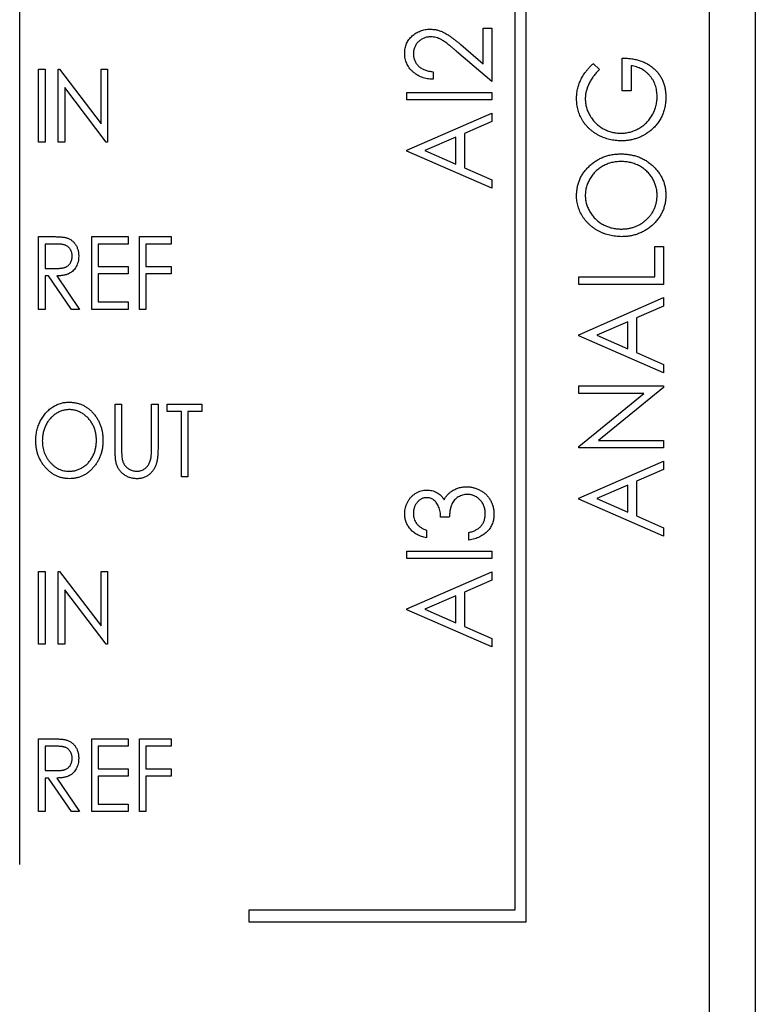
# Paper-space layout 'Sheet2' of a CAD drawing. Header units: millimetres. Extents: x 0 to 420, y 0 to 297.
# Tile 22 of 24: x 321 to 337, y 158 to 179. Entities that reach past the tile are written whole.
import ezdxf

# ---------------------------------------------------------------- set-up
doc = ezdxf.new("R2010")
doc.units = ezdxf.units.MM

psp = doc.layouts.new('Sheet2')

# ---------------------------------------------------------------- linework, layer by layer
at = {"color": 7, "linetype": 'Continuous', "lineweight": 25}
for p, q in [((336.15, 98.922), (336.15, 217.322)), ((332.15, 159.522), (332.15, 195.022)), ((331.9, 194.772), (331.9, 159.772)), ((321.1, 160.772), (321.1, 193.772)), ((337.15, 187.122), (337.15, 97.722)), ((331.21, 179.006), (331.4, 179.006)), ((331.21, 178.229), (331.21, 179.006)), ((331.4, 179.006), (331.4, 177.842)), ((330.722, 178.646), (331.21, 178.229)), ((331.4, 177.842), (330.634, 178.497)), ((333.614, 178.234), (333.749, 178.101)), ((334.248, 177.641), (334.248, 178.353)), ((334.438, 178.187), (334.438, 177.641)), ((321.513, 178.11), (321.655, 178.11)), ((321.513, 176.522), (321.513, 178.11)), ((321.655, 178.11), (321.655, 176.522)), ((321.94, 176.522), (321.94, 178.11)), ((321.94, 178.11), (321.97, 178.11)), ((321.97, 178.11), (322.876, 176.921)), ((322.876, 176.921), (322.876, 178.11)), ((322.876, 178.11), (323.019, 178.11)), ((323.019, 178.11), (323.019, 176.522)), ((330.118, 178.056), (330.118, 177.89)), ((322.083, 177.708), (322.083, 176.522)), ((322.986, 176.522), (322.083, 177.708)), ((329.548, 177.605), (331.4, 177.605)), ((329.548, 177.439), (329.548, 177.605)), ((331.4, 177.605), (331.4, 177.439)), ((334.438, 177.641), (334.248, 177.641)), ((331.4, 177.439), (329.548, 177.439)), ((329.548, 176.346), (331.4, 177.154)), ((331.4, 177.154), (331.4, 176.97)), ((331.4, 176.97), (330.806, 176.711)), ((330.806, 176.711), (330.806, 175.958)), ((321.655, 176.522), (321.513, 176.522)), ((322.083, 176.522), (321.94, 176.522)), ((323.019, 176.522), (322.986, 176.522)), ((330.616, 176.628), (329.942, 176.335)), ((330.616, 176.041), (330.616, 176.628)), ((329.548, 176.323), (329.548, 176.346)), ((331.4, 175.515), (329.548, 176.323)), ((329.942, 176.335), (330.616, 176.041)), ((330.806, 175.958), (331.4, 175.699)), ((331.4, 175.699), (331.4, 175.515)), ((321.513, 174.46), (321.791, 174.46)), ((321.513, 172.872), (321.513, 174.46)), ((322.673, 174.46), (323.467, 174.46)), ((322.673, 172.872), (322.673, 174.46)), ((323.467, 174.46), (323.467, 174.297)), ((323.711, 174.46), (324.403, 174.46)), ((323.711, 172.872), (323.711, 174.46)), ((324.403, 174.46), (324.403, 174.297)), ((321.902, 174.297), (321.655, 174.297)), ((321.655, 174.297), (321.655, 173.768)), ((323.467, 174.297), (322.815, 174.297)), ((322.815, 174.297), (322.815, 173.809)), ((324.403, 174.297), (323.853, 174.297)), ((323.853, 174.297), (323.853, 173.809)), ((334.96, 173.58), (334.96, 174.245)), ((334.96, 174.245), (335.15, 174.245)), ((335.15, 174.245), (335.15, 173.414)), ((321.655, 173.768), (321.896, 173.766)), ((322.815, 173.809), (323.467, 173.809)), ((323.467, 173.809), (323.467, 173.646)), ((323.853, 173.809), (324.403, 173.809)), ((324.403, 173.809), (324.403, 173.646)), ((321.726, 173.605), (321.655, 173.605)), ((321.655, 173.605), (321.655, 172.872)), ((322.228, 172.872), (321.726, 173.605)), ((321.907, 173.605), (322.408, 172.872)), ((323.467, 173.646), (322.815, 173.646)), ((322.815, 173.646), (322.815, 173.035)), ((324.403, 173.646), (323.853, 173.646)), ((323.853, 173.646), (323.853, 172.872)), ((333.298, 173.58), (334.96, 173.58)), ((333.298, 173.414), (333.298, 173.58)), ((335.15, 173.414), (333.298, 173.414)), ((322.815, 173.035), (323.467, 173.035)), ((323.467, 173.035), (323.467, 172.872)), ((333.298, 172.322), (335.15, 173.129)), ((335.15, 173.129), (335.15, 172.945)), ((321.655, 172.872), (321.513, 172.872)), ((322.408, 172.872), (322.228, 172.872)), ((323.467, 172.872), (322.673, 172.872)), ((323.853, 172.872), (323.711, 172.872)), ((335.15, 172.945), (334.556, 172.687)), ((334.556, 172.687), (334.556, 171.933)), ((334.366, 172.604), (333.692, 172.31)), ((334.366, 172.016), (334.366, 172.604)), ((333.298, 172.298), (333.298, 172.322)), ((335.15, 171.491), (333.298, 172.298)), ((333.692, 172.31), (334.366, 172.016)), ((334.556, 171.933), (335.15, 171.674)), ((335.15, 171.674), (335.15, 171.491)), ((333.298, 171.206), (335.15, 171.206)), ((333.298, 171.039), (333.298, 171.206)), ((335.15, 171.168), (333.731, 170.018)), ((335.15, 171.206), (335.15, 171.168)), ((334.72, 171.039), (333.298, 171.039)), ((333.298, 169.887), (334.72, 171.039)), ((323.182, 170.81), (323.324, 170.81)), ((323.182, 169.851), (323.182, 170.81)), ((323.324, 170.81), (323.324, 169.859)), ((323.976, 169.859), (323.976, 170.81)), ((323.976, 170.81), (324.118, 170.81)), ((324.118, 170.81), (324.118, 169.851)), ((324.321, 170.647), (324.321, 170.81)), ((324.321, 170.81), (325.075, 170.81)), ((325.075, 170.81), (325.075, 170.647)), ((324.627, 170.647), (324.321, 170.647)), ((324.627, 169.222), (324.627, 170.647)), ((325.075, 170.647), (324.769, 170.647)), ((324.769, 170.647), (324.769, 169.222)), ((333.298, 169.852), (333.298, 169.887)), ((335.15, 169.852), (333.298, 169.852)), ((333.731, 170.018), (335.15, 170.018)), ((335.15, 170.018), (335.15, 169.852)), ((333.298, 168.76), (335.15, 169.567)), ((335.15, 169.567), (335.15, 169.384)), ((324.769, 169.222), (324.627, 169.222)), ((335.15, 169.384), (334.556, 169.125)), ((334.366, 169.042), (333.692, 168.748)), ((334.366, 168.454), (334.366, 169.042)), ((334.556, 169.125), (334.556, 168.371)), ((333.298, 168.736), (333.298, 168.76)), ((333.692, 168.748), (334.366, 168.454)), ((335.15, 167.929), (333.298, 168.736)), ((330.474, 168.341), (330.284, 168.341)), ((334.556, 168.371), (335.15, 168.113)), ((335.15, 168.113), (335.15, 167.929)), ((329.975, 168.056), (329.975, 167.89)), ((330.901, 167.842), (330.901, 168.009)), ((329.548, 167.605), (331.4, 167.605)), ((329.548, 167.439), (329.548, 167.605)), ((331.4, 167.605), (331.4, 167.439)), ((331.4, 167.439), (329.548, 167.439)), ((321.513, 167.16), (321.655, 167.16)), ((321.513, 165.572), (321.513, 167.16)), ((321.655, 167.16), (321.655, 165.572)), ((321.94, 167.16), (321.97, 167.16)), ((321.94, 165.572), (321.94, 167.16)), ((321.97, 167.16), (322.876, 165.971)), ((322.876, 167.16), (323.019, 167.16)), ((322.876, 165.971), (322.876, 167.16)), ((323.019, 167.16), (323.019, 165.572)), ((329.548, 166.346), (331.4, 167.154)), ((331.4, 167.154), (331.4, 166.97)), ((331.4, 166.97), (330.806, 166.711)), ((322.986, 165.572), (322.083, 166.758)), ((322.083, 166.758), (322.083, 165.572)), ((330.616, 166.628), (329.942, 166.335)), ((330.616, 166.041), (330.616, 166.628)), ((330.806, 166.711), (330.806, 165.958)), ((329.548, 166.323), (329.548, 166.346)), ((331.4, 165.515), (329.548, 166.323)), ((329.942, 166.335), (330.616, 166.041)), ((330.806, 165.958), (331.4, 165.699)), ((321.655, 165.572), (321.513, 165.572)), ((322.083, 165.572), (321.94, 165.572)), ((323.019, 165.572), (322.986, 165.572)), ((331.4, 165.699), (331.4, 165.515)), ((321.513, 161.922), (321.513, 163.51)), ((321.513, 163.51), (321.791, 163.51)), ((322.673, 163.51), (323.467, 163.51)), ((322.673, 161.922), (322.673, 163.51)), ((323.467, 163.51), (323.467, 163.347)), ((323.711, 163.51), (324.403, 163.51)), ((323.711, 161.922), (323.711, 163.51)), ((324.403, 163.51), (324.403, 163.347)), ((321.655, 163.347), (321.655, 162.818)), ((321.902, 163.347), (321.655, 163.347)), ((323.467, 163.347), (322.815, 163.347)), ((322.815, 163.347), (322.815, 162.859)), ((324.403, 163.347), (323.853, 163.347)), ((323.853, 163.347), (323.853, 162.859)), ((321.655, 162.818), (321.896, 162.816)), ((322.815, 162.859), (323.467, 162.859)), ((323.467, 162.859), (323.467, 162.696)), ((323.853, 162.859), (324.403, 162.859)), ((324.403, 162.859), (324.403, 162.696)), ((321.655, 162.655), (321.655, 161.922)), ((321.726, 162.655), (321.655, 162.655)), ((322.228, 161.922), (321.726, 162.655)), ((321.907, 162.655), (322.408, 161.922)), ((323.467, 162.696), (322.815, 162.696)), ((322.815, 162.696), (322.815, 162.085)), ((324.403, 162.696), (323.853, 162.696)), ((323.853, 162.696), (323.853, 161.922)), ((322.815, 162.085), (323.467, 162.085)), ((323.467, 162.085), (323.467, 161.922)), ((321.655, 161.922), (321.513, 161.922)), ((322.408, 161.922), (322.228, 161.922)), ((323.467, 161.922), (322.673, 161.922)), ((323.853, 161.922), (323.711, 161.922)), ((326.1, 159.772), (326.1, 159.522)), ((331.9, 159.772), (326.1, 159.772)), ((326.1, 159.522), (332.15, 159.522))]:
    psp.add_line(p, q, dxfattribs=at)
for points, knots in [([(329.5, 178.457), (329.501, 178.476), (329.502, 178.513), (329.51, 178.568), (329.522, 178.62), (329.541, 178.669), (329.564, 178.716), (329.593, 178.759), (329.626, 178.8), (329.665, 178.837), (329.706, 178.871), (329.75, 178.901), (329.797, 178.926), (329.844, 178.946), (329.894, 178.963), (329.946, 178.974), (329.999, 178.981), (330.036, 178.982), (330.054, 178.982)], [0, 0, 0, 0, 0.067106, 0.131744, 0.194458, 0.255749, 0.316097, 0.376704, 0.438236, 0.501646, 0.565077, 0.627495, 0.688465, 0.749509, 0.810355, 0.872348, 0.935088, 1, 1, 1, 1]), ([(330.054, 178.982), (330.08, 178.981), (330.131, 178.979), (330.207, 178.967), (330.279, 178.944), (330.339, 178.919), (330.386, 178.893), (330.426, 178.87), (330.467, 178.842), (330.513, 178.812), (330.56, 178.776), (330.612, 178.736), (330.666, 178.693), (330.703, 178.662), (330.722, 178.646)], [0, 0, 0, 0, 0.10151, 0.200837, 0.299625, 0.399332, 0.452699, 0.511826, 0.577323, 0.649147, 0.727119, 0.811496, 0.9029, 1, 1, 1, 1]), ([(330.066, 178.816), (330.053, 178.816), (330.028, 178.815), (329.992, 178.81), (329.957, 178.802), (329.923, 178.79), (329.89, 178.775), (329.859, 178.756), (329.829, 178.734), (329.801, 178.71), (329.775, 178.683), (329.752, 178.654), (329.733, 178.623), (329.718, 178.591), (329.705, 178.558), (329.697, 178.523), (329.691, 178.486), (329.691, 178.461), (329.69, 178.449)], [0, 0, 0, 0, 0.064826, 0.127694, 0.189002, 0.250262, 0.311649, 0.372859, 0.435986, 0.500806, 0.565495, 0.628378, 0.689165, 0.749946, 0.810822, 0.872278, 0.935146, 1, 1, 1, 1]), ([(330.634, 178.497), (330.615, 178.513), (330.58, 178.543), (330.529, 178.587), (330.481, 178.626), (330.438, 178.66), (330.397, 178.69), (330.361, 178.716), (330.328, 178.738), (330.289, 178.761), (330.242, 178.783), (330.185, 178.802), (330.126, 178.814), (330.086, 178.815), (330.066, 178.816)], [0, 0, 0, 0, 0.108913, 0.209615, 0.301765, 0.385391, 0.460979, 0.528012, 0.587141, 0.638024, 0.730395, 0.82069, 0.909658, 1, 1, 1, 1]), ([(330.118, 177.89), (330.096, 177.891), (330.052, 177.893), (329.989, 177.902), (329.929, 177.916), (329.872, 177.934), (329.818, 177.958), (329.766, 177.987), (329.718, 178.02), (329.674, 178.057), (329.633, 178.099), (329.597, 178.143), (329.568, 178.189), (329.543, 178.238), (329.524, 178.289), (329.51, 178.343), (329.502, 178.399), (329.501, 178.437), (329.5, 178.457)], [0, 0, 0, 0, 0.070894, 0.1392, 0.20487, 0.269234, 0.332081, 0.394901, 0.457202, 0.520113, 0.582517, 0.642738, 0.701734, 0.760045, 0.818157, 0.87726, 0.937527, 1, 1, 1, 1]), ([(329.69, 178.449), (329.691, 178.435), (329.692, 178.409), (329.697, 178.371), (329.706, 178.335), (329.718, 178.3), (329.734, 178.267), (329.753, 178.235), (329.776, 178.206), (329.803, 178.178), (329.832, 178.152), (329.864, 178.13), (329.9, 178.11), (329.938, 178.094), (329.979, 178.079), (330.023, 178.069), (330.069, 178.06), (330.101, 178.058), (330.118, 178.056)], [0, 0, 0, 0, 0.061535, 0.120681, 0.178642, 0.235332, 0.291867, 0.34862, 0.406764, 0.466093, 0.52635, 0.587062, 0.649555, 0.7136, 0.780456, 0.850261, 0.923173, 1, 1, 1, 1]), ([(333.25, 177.467), (333.251, 177.484), (333.251, 177.519), (333.256, 177.572), (333.262, 177.623), (333.271, 177.674), (333.284, 177.723), (333.299, 177.772), (333.316, 177.82), (333.336, 177.868), (333.36, 177.915), (333.386, 177.962), (333.416, 178.008), (333.449, 178.054), (333.486, 178.099), (333.525, 178.145), (333.568, 178.19), (333.599, 178.219), (333.614, 178.234)], [0, 0, 0, 0, 0.060202, 0.120138, 0.179117, 0.237718, 0.296203, 0.354655, 0.41284, 0.47188, 0.531581, 0.592872, 0.65541, 0.720095, 0.786743, 0.855833, 0.926576, 1, 1, 1, 1]), ([(334.248, 178.353), (334.283, 178.352), (334.352, 178.35), (334.453, 178.339), (334.549, 178.321), (334.639, 178.295), (334.723, 178.262), (334.802, 178.223), (334.874, 178.175), (334.942, 178.121), (335.002, 178.061), (335.054, 177.996), (335.099, 177.925), (335.135, 177.85), (335.163, 177.77), (335.183, 177.685), (335.195, 177.595), (335.197, 177.534), (335.198, 177.502)], [0, 0, 0, 0, 0.073864, 0.144487, 0.211802, 0.276497, 0.339088, 0.400144, 0.4602, 0.520215, 0.57934, 0.637339, 0.694979, 0.752576, 0.811427, 0.871645, 0.934387, 1, 1, 1, 1]), ([(335.008, 177.515), (335.007, 177.537), (335.006, 177.58), (334.998, 177.643), (334.986, 177.704), (334.969, 177.762), (334.946, 177.817), (334.919, 177.87), (334.887, 177.921), (334.85, 177.968), (334.809, 178.012), (334.765, 178.051), (334.717, 178.086), (334.667, 178.116), (334.614, 178.141), (334.558, 178.161), (334.499, 178.177), (334.458, 178.183), (334.438, 178.187)], [0, 0, 0, 0, 0.067953, 0.133617, 0.197414, 0.259915, 0.321533, 0.382783, 0.444393, 0.506704, 0.568851, 0.629985, 0.69037, 0.750238, 0.810981, 0.872269, 0.935356, 1, 1, 1, 1]), ([(333.749, 178.101), (333.725, 178.077), (333.677, 178.031), (333.615, 177.955), (333.562, 177.876), (333.518, 177.794), (333.484, 177.711), (333.459, 177.629), (333.443, 177.547), (333.441, 177.493), (333.44, 177.466)], [0, 0, 0, 0, 0.139733, 0.274631, 0.40526, 0.533517, 0.657683, 0.775761, 0.889731, 1, 1, 1, 1]), ([(334.223, 176.548), (334.201, 176.549), (334.158, 176.549), (334.094, 176.555), (334.031, 176.564), (333.969, 176.578), (333.908, 176.594), (333.848, 176.615), (333.79, 176.639), (333.733, 176.667), (333.678, 176.698), (333.626, 176.732), (333.577, 176.769), (333.531, 176.809), (333.488, 176.851), (333.448, 176.896), (333.411, 176.944), (333.378, 176.995), (333.348, 177.048), (333.322, 177.103), (333.3, 177.159), (333.282, 177.217), (333.268, 177.278), (333.258, 177.339), (333.251, 177.402), (333.251, 177.445), (333.25, 177.467)], [0, 0, 0, 0, 0.04375, 0.086898, 0.129594, 0.1718, 0.214056, 0.256096, 0.298644, 0.341206, 0.383707, 0.425333, 0.466332, 0.507029, 0.547265, 0.5874, 0.627805, 0.668535, 0.709372, 0.749828, 0.790342, 0.831209, 0.872257, 0.914047, 0.956499, 1, 1, 1, 1]), ([(333.44, 177.466), (333.441, 177.45), (333.441, 177.418), (333.447, 177.369), (333.455, 177.321), (333.466, 177.273), (333.481, 177.226), (333.499, 177.18), (333.521, 177.134), (333.546, 177.09), (333.573, 177.046), (333.603, 177.006), (333.635, 176.967), (333.67, 176.931), (333.708, 176.897), (333.747, 176.866), (333.789, 176.838), (333.833, 176.812), (333.878, 176.79), (333.925, 176.769), (333.972, 176.753), (334.019, 176.738), (334.067, 176.728), (334.116, 176.72), (334.166, 176.715), (334.199, 176.715), (334.216, 176.714)], [0, 0, 0, 0, 0.040861, 0.081625, 0.122421, 0.16287, 0.203773, 0.245316, 0.287392, 0.330188, 0.373022, 0.41529, 0.457243, 0.499037, 0.540664, 0.58232, 0.624456, 0.667174, 0.709794, 0.751641, 0.79333, 0.834644, 0.875554, 0.916863, 0.958211, 1, 1, 1, 1]), ([(334.216, 176.714), (334.233, 176.715), (334.267, 176.715), (334.318, 176.721), (334.368, 176.729), (334.418, 176.74), (334.467, 176.755), (334.515, 176.773), (334.562, 176.794), (334.609, 176.819), (334.654, 176.846), (334.697, 176.876), (334.737, 176.909), (334.775, 176.944), (334.811, 176.981), (334.843, 177.022), (334.874, 177.064), (334.902, 177.109), (334.926, 177.156), (334.949, 177.204), (334.966, 177.253), (334.981, 177.303), (334.993, 177.354), (335.001, 177.407), (335.007, 177.46), (335.007, 177.497), (335.008, 177.515)], [0, 0, 0, 0, 0.040907, 0.081712, 0.122241, 0.162706, 0.203489, 0.244654, 0.286171, 0.328317, 0.370597, 0.412275, 0.453784, 0.494667, 0.535955, 0.577234, 0.619084, 0.661266, 0.70355, 0.745581, 0.787579, 0.829299, 0.871274, 0.913558, 0.956427, 1, 1, 1, 1]), ([(335.198, 177.502), (335.197, 177.483), (335.197, 177.445), (335.192, 177.389), (335.186, 177.334), (335.176, 177.28), (335.164, 177.228), (335.149, 177.178), (335.131, 177.129), (335.11, 177.082), (335.087, 177.036), (335.061, 176.992), (335.032, 176.949), (335.001, 176.908), (334.967, 176.868), (334.929, 176.83), (334.89, 176.793), (334.862, 176.77), (334.847, 176.759)], [0, 0, 0, 0, 0.06786, 0.134132, 0.198965, 0.262597, 0.325146, 0.3865, 0.447578, 0.507762, 0.567858, 0.627895, 0.688079, 0.748875, 0.810239, 0.872356, 0.935747, 1, 1, 1, 1]), ([(334.847, 176.759), (334.825, 176.742), (334.78, 176.709), (334.708, 176.666), (334.634, 176.629), (334.557, 176.6), (334.477, 176.577), (334.395, 176.561), (334.31, 176.55), (334.252, 176.549), (334.223, 176.548)], [0, 0, 0, 0, 0.1259407, 0.2501224, 0.3727331, 0.4953986, 0.61855, 0.7431039, 0.87001, 1, 1, 1, 1]), ([(333.25, 175.35), (333.251, 175.382), (333.253, 175.444), (333.266, 175.536), (333.289, 175.624), (333.319, 175.708), (333.359, 175.788), (333.407, 175.864), (333.465, 175.935), (333.531, 176.002), (333.602, 176.063), (333.679, 176.117), (333.76, 176.162), (333.845, 176.199), (333.933, 176.228), (334.027, 176.249), (334.124, 176.261), (334.19, 176.263), (334.223, 176.263)], [0, 0, 0, 0, 0.0641116, 0.1260296, 0.1867093, 0.2461503, 0.3057713, 0.3660505, 0.4273837, 0.490821, 0.5546355, 0.61692, 0.6789542, 0.7406658, 0.8033137, 0.8668576, 0.9324139, 1, 1, 1, 1]), ([(334.223, 176.263), (334.257, 176.263), (334.322, 176.261), (334.419, 176.248), (334.511, 176.228), (334.6, 176.199), (334.685, 176.163), (334.766, 176.117), (334.843, 176.064), (334.915, 176.003), (334.981, 175.936), (335.039, 175.865), (335.088, 175.791), (335.128, 175.712), (335.16, 175.63), (335.181, 175.545), (335.195, 175.456), (335.197, 175.395), (335.198, 175.364)], [0, 0, 0, 0, 0.067668, 0.133292, 0.19714, 0.260013, 0.322488, 0.385059, 0.448295, 0.51269, 0.576673, 0.638498, 0.698729, 0.757967, 0.817157, 0.876594, 0.937343, 1, 1, 1, 1]), ([(334.223, 176.097), (334.205, 176.097), (334.169, 176.096), (334.117, 176.092), (334.065, 176.084), (334.015, 176.074), (333.967, 176.06), (333.919, 176.044), (333.873, 176.024), (333.828, 176.001), (333.785, 175.976), (333.744, 175.948), (333.706, 175.918), (333.669, 175.885), (333.635, 175.85), (333.603, 175.812), (333.573, 175.772), (333.546, 175.729), (333.521, 175.685), (333.5, 175.641), (333.482, 175.595), (333.466, 175.549), (333.455, 175.502), (333.447, 175.454), (333.441, 175.406), (333.441, 175.374), (333.44, 175.357)], [0, 0, 0, 0, 0.044923, 0.089057, 0.132287, 0.174986, 0.217144, 0.258769, 0.300532, 0.342498, 0.384141, 0.425372, 0.466388, 0.507179, 0.548135, 0.589217, 0.630842, 0.673193, 0.715487, 0.757043, 0.79776, 0.838207, 0.878693, 0.918916, 0.959101, 1, 1, 1, 1]), ([(335.008, 175.357), (335.007, 175.374), (335.007, 175.407), (335.002, 175.457), (334.994, 175.505), (334.982, 175.552), (334.967, 175.599), (334.95, 175.645), (334.929, 175.689), (334.905, 175.732), (334.878, 175.774), (334.849, 175.814), (334.817, 175.851), (334.782, 175.886), (334.746, 175.918), (334.707, 175.948), (334.666, 175.976), (334.622, 176.001), (334.576, 176.024), (334.53, 176.044), (334.481, 176.06), (334.432, 176.074), (334.382, 176.084), (334.33, 176.092), (334.277, 176.096), (334.241, 176.097), (334.223, 176.097)], [0, 0, 0, 0, 0.041661, 0.082882, 0.123552, 0.164177, 0.204273, 0.24489, 0.285869, 0.327154, 0.368651, 0.40943, 0.450115, 0.490687, 0.531109, 0.572015, 0.613338, 0.655348, 0.697698, 0.739863, 0.781905, 0.824489, 0.86732, 0.910682, 0.954948, 1, 1, 1, 1]), ([(334.232, 174.459), (334.21, 174.459), (334.166, 174.46), (334.101, 174.466), (334.037, 174.475), (333.975, 174.488), (333.913, 174.505), (333.853, 174.525), (333.794, 174.55), (333.737, 174.578), (333.681, 174.608), (333.629, 174.643), (333.579, 174.679), (333.533, 174.719), (333.49, 174.761), (333.45, 174.806), (333.413, 174.853), (333.379, 174.903), (333.348, 174.955), (333.323, 175.008), (333.3, 175.063), (333.282, 175.118), (333.268, 175.175), (333.258, 175.232), (333.251, 175.291), (333.251, 175.33), (333.25, 175.35)], [0, 0, 0, 0, 0.0448113, 0.0890115, 0.1327501, 0.1762331, 0.2192718, 0.2623245, 0.305647, 0.348979, 0.3922422, 0.4346099, 0.4761839, 0.517236, 0.5581645, 0.5987917, 0.6396676, 0.6806378, 0.7214671, 0.7617594, 0.8014818, 0.8409531, 0.8803811, 0.9197263, 0.9597164, 1, 1, 1, 1]), ([(333.44, 175.357), (333.441, 175.341), (333.441, 175.31), (333.447, 175.262), (333.455, 175.215), (333.466, 175.169), (333.482, 175.124), (333.5, 175.079), (333.521, 175.035), (333.546, 174.992), (333.573, 174.95), (333.604, 174.91), (333.636, 174.872), (333.67, 174.838), (333.707, 174.805), (333.746, 174.775), (333.788, 174.747), (333.832, 174.721), (333.877, 174.699), (333.924, 174.679), (333.972, 174.662), (334.021, 174.648), (334.072, 174.638), (334.124, 174.63), (334.177, 174.626), (334.213, 174.625), (334.231, 174.625)], [0, 0, 0, 0, 0.039956, 0.079513, 0.119111, 0.158682, 0.198528, 0.238944, 0.279928, 0.321669, 0.363487, 0.405034, 0.446304, 0.487242, 0.528249, 0.569305, 0.611035, 0.653354, 0.695583, 0.737902, 0.780492, 0.823231, 0.866218, 0.910046, 0.954473, 1, 1, 1, 1]), ([(334.231, 174.625), (334.258, 174.626), (334.311, 174.627), (334.388, 174.637), (334.462, 174.654), (334.533, 174.678), (334.601, 174.708), (334.665, 174.745), (334.726, 174.789), (334.783, 174.839), (334.836, 174.893), (334.882, 174.951), (334.92, 175.012), (334.952, 175.076), (334.977, 175.142), (334.995, 175.212), (335.006, 175.284), (335.007, 175.333), (335.008, 175.357)], [0, 0, 0, 0, 0.06753, 0.132738, 0.196163, 0.25879, 0.321017, 0.383435, 0.446363, 0.511011, 0.575079, 0.637133, 0.697793, 0.757163, 0.816573, 0.8765, 0.937463, 1, 1, 1, 1]), ([(335.198, 175.364), (335.197, 175.333), (335.195, 175.271), (335.181, 175.181), (335.159, 175.095), (335.128, 175.012), (335.089, 174.933), (335.039, 174.858), (334.982, 174.786), (334.916, 174.719), (334.844, 174.659), (334.768, 174.605), (334.687, 174.56), (334.603, 174.523), (334.516, 174.494), (334.425, 174.474), (334.33, 174.461), (334.265, 174.459), (334.232, 174.459)], [0, 0, 0, 0, 0.063524, 0.1248797, 0.1851554, 0.2448328, 0.3046269, 0.3650375, 0.4271695, 0.4912698, 0.5555883, 0.6186682, 0.681008, 0.7429033, 0.8052492, 0.8684741, 0.9332171, 1, 1, 1, 1]), ([(321.791, 174.46), (321.81, 174.46), (321.846, 174.46), (321.897, 174.459), (321.944, 174.457), (321.985, 174.455), (322.023, 174.452), (322.055, 174.448), (322.083, 174.444), (322.1, 174.44), (322.108, 174.438)], [0, 0, 0, 0, 0.176319, 0.337635, 0.484021, 0.616443, 0.73408, 0.836856, 0.925133, 1, 1, 1, 1]), ([(322.108, 174.438), (322.118, 174.435), (322.138, 174.43), (322.167, 174.418), (322.194, 174.404), (322.221, 174.388), (322.245, 174.369), (322.269, 174.348), (322.29, 174.324), (322.31, 174.299), (322.329, 174.271), (322.345, 174.242), (322.358, 174.211), (322.369, 174.179), (322.378, 174.145), (322.384, 174.11), (322.387, 174.073), (322.388, 174.048), (322.388, 174.035)], [0, 0, 0, 0, 0.059578, 0.118499, 0.176977, 0.234898, 0.293083, 0.352111, 0.411951, 0.473871, 0.535756, 0.598561, 0.661412, 0.725527, 0.791137, 0.858093, 0.927983, 1, 1, 1, 1]), ([(322.246, 174.036), (322.245, 174.048), (322.244, 174.074), (322.237, 174.11), (322.225, 174.146), (322.208, 174.178), (322.188, 174.208), (322.164, 174.233), (322.138, 174.254), (322.112, 174.268), (322.09, 174.276), (322.071, 174.282), (322.049, 174.287), (322.024, 174.29), (321.997, 174.294), (321.968, 174.296), (321.936, 174.297), (321.913, 174.297), (321.902, 174.297)], [0, 0, 0, 0, 0.07714, 0.152402, 0.226272, 0.300317, 0.373658, 0.443124, 0.510778, 0.578539, 0.614892, 0.655707, 0.700395, 0.750405, 0.80533, 0.86518, 0.930047, 1, 1, 1, 1]), ([(321.896, 173.766), (321.907, 173.766), (321.929, 173.766), (321.961, 173.768), (321.99, 173.77), (322.017, 173.773), (322.042, 173.777), (322.065, 173.782), (322.085, 173.788), (322.109, 173.797), (322.135, 173.812), (322.164, 173.833), (322.188, 173.86), (322.209, 173.89), (322.225, 173.923), (322.237, 173.959), (322.244, 173.997), (322.245, 174.023), (322.246, 174.036)], [0, 0, 0, 0, 0.066582, 0.129472, 0.187425, 0.241182, 0.29085, 0.336564, 0.377896, 0.416272, 0.487656, 0.557126, 0.627351, 0.699652, 0.773811, 0.847106, 0.922618, 1, 1, 1, 1]), ([(322.388, 174.035), (322.387, 174.014), (322.386, 173.973), (322.376, 173.913), (322.359, 173.858), (322.336, 173.806), (322.306, 173.759), (322.27, 173.718), (322.229, 173.684), (322.189, 173.66), (322.155, 173.644), (322.126, 173.634), (322.095, 173.625), (322.062, 173.618), (322.027, 173.612), (321.989, 173.608), (321.948, 173.606), (321.921, 173.605), (321.907, 173.605)], [0, 0, 0, 0, 0.086014, 0.167393, 0.245893, 0.322577, 0.397517, 0.47031, 0.543249, 0.617412, 0.656236, 0.697201, 0.740655, 0.787045, 0.835575, 0.887237, 0.942155, 1, 1, 1, 1]), ([(321.452, 170.009), (321.452, 170.028), (321.453, 170.066), (321.457, 170.121), (321.465, 170.176), (321.475, 170.23), (321.489, 170.283), (321.506, 170.334), (321.526, 170.385), (321.548, 170.434), (321.574, 170.481), (321.601, 170.526), (321.631, 170.569), (321.663, 170.608), (321.697, 170.645), (321.733, 170.68), (321.772, 170.711), (321.813, 170.74), (321.855, 170.766), (321.898, 170.789), (321.942, 170.808), (321.987, 170.823), (322.033, 170.836), (322.08, 170.844), (322.127, 170.85), (322.159, 170.85), (322.176, 170.851)], [0, 0, 0, 0, 0.045922, 0.091196, 0.135982, 0.180387, 0.22436, 0.268316, 0.312327, 0.356293, 0.400133, 0.442725, 0.484725, 0.525806, 0.566679, 0.607176, 0.647857, 0.688358, 0.728651, 0.767868, 0.806911, 0.845405, 0.883563, 0.922106, 0.96078, 1, 1, 1, 1]), ([(322.182, 170.688), (322.169, 170.688), (322.143, 170.687), (322.105, 170.682), (322.068, 170.676), (322.031, 170.666), (321.994, 170.652), (321.958, 170.637), (321.923, 170.618), (321.888, 170.597), (321.854, 170.574), (321.823, 170.548), (321.793, 170.52), (321.765, 170.491), (321.739, 170.459), (321.714, 170.426), (321.692, 170.39), (321.672, 170.352), (321.654, 170.314), (321.638, 170.274), (321.624, 170.232), (321.613, 170.19), (321.605, 170.146), (321.599, 170.102), (321.595, 170.056), (321.595, 170.025), (321.594, 170.01)], [0, 0, 0, 0, 0.038646, 0.076895, 0.114898, 0.153535, 0.192208, 0.231525, 0.271503, 0.312618, 0.353885, 0.394964, 0.43585, 0.476721, 0.517756, 0.559133, 0.601294, 0.644145, 0.68713, 0.730403, 0.774013, 0.817914, 0.862175, 0.907275, 0.953058, 1, 1, 1, 1]), ([(322.176, 170.851), (322.201, 170.85), (322.252, 170.848), (322.327, 170.837), (322.398, 170.818), (322.466, 170.792), (322.531, 170.757), (322.593, 170.716), (322.651, 170.666), (322.705, 170.61), (322.755, 170.549), (322.799, 170.483), (322.835, 170.414), (322.865, 170.341), (322.889, 170.265), (322.905, 170.185), (322.916, 170.102), (322.917, 170.046), (322.917, 170.017)], [0, 0, 0, 0, 0.062177, 0.122392, 0.181409, 0.239738, 0.298383, 0.357852, 0.418781, 0.482217, 0.546197, 0.609068, 0.671831, 0.734621, 0.798486, 0.863494, 0.930695, 1, 1, 1, 1]), ([(322.775, 170.017), (322.774, 170.033), (322.774, 170.063), (322.77, 170.108), (322.764, 170.152), (322.756, 170.195), (322.745, 170.237), (322.731, 170.277), (322.716, 170.317), (322.698, 170.355), (322.678, 170.392), (322.655, 170.427), (322.631, 170.46), (322.605, 170.491), (322.577, 170.521), (322.546, 170.548), (322.514, 170.574), (322.48, 170.597), (322.445, 170.618), (322.409, 170.637), (322.372, 170.652), (322.335, 170.666), (322.297, 170.676), (322.259, 170.682), (322.221, 170.687), (322.195, 170.688), (322.182, 170.688)], [0, 0, 0, 0, 0.046351, 0.091861, 0.136373, 0.180366, 0.223612, 0.266355, 0.308959, 0.351699, 0.394032, 0.435695, 0.476855, 0.517892, 0.558572, 0.599519, 0.640941, 0.682512, 0.723941, 0.764528, 0.804471, 0.843785, 0.88277, 0.921754, 0.960676, 1, 1, 1, 1]), ([(322.187, 169.182), (322.161, 169.182), (322.112, 169.184), (322.038, 169.196), (321.968, 169.214), (321.901, 169.241), (321.837, 169.275), (321.776, 169.317), (321.718, 169.367), (321.664, 169.423), (321.614, 169.485), (321.571, 169.55), (321.534, 169.619), (321.504, 169.691), (321.48, 169.766), (321.464, 169.844), (321.453, 169.926), (321.452, 169.981), (321.452, 170.009)], [0, 0, 0, 0, 0.061547, 0.121417, 0.179996, 0.238315, 0.297126, 0.356943, 0.418489, 0.482417, 0.547075, 0.610613, 0.673814, 0.736892, 0.800447, 0.865133, 0.931509, 1, 1, 1, 1]), ([(321.594, 170.01), (321.595, 169.987), (321.595, 169.942), (321.604, 169.876), (321.617, 169.812), (321.636, 169.752), (321.661, 169.694), (321.69, 169.638), (321.726, 169.586), (321.766, 169.537), (321.81, 169.492), (321.856, 169.452), (321.905, 169.419), (321.956, 169.392), (322.009, 169.37), (322.065, 169.356), (322.122, 169.346), (322.162, 169.345), (322.182, 169.345)], [0, 0, 0, 0, 0.069644, 0.136865, 0.202081, 0.266184, 0.329858, 0.393143, 0.45677, 0.521585, 0.58561, 0.646875, 0.706483, 0.764859, 0.822538, 0.880611, 0.939356, 1, 1, 1, 1]), ([(322.182, 169.345), (322.195, 169.345), (322.222, 169.345), (322.261, 169.35), (322.3, 169.356), (322.338, 169.366), (322.375, 169.379), (322.412, 169.394), (322.448, 169.412), (322.482, 169.433), (322.516, 169.456), (322.548, 169.481), (322.578, 169.508), (322.605, 169.538), (322.631, 169.569), (322.656, 169.602), (322.678, 169.638), (322.698, 169.675), (322.716, 169.714), (322.731, 169.754), (322.745, 169.796), (322.756, 169.838), (322.764, 169.881), (322.77, 169.926), (322.774, 169.971), (322.774, 170.002), (322.775, 170.017)], [0, 0, 0, 0, 0.040115, 0.07979, 0.119238, 0.15837, 0.197615, 0.237148, 0.277138, 0.317796, 0.358752, 0.399056, 0.439598, 0.479891, 0.520553, 0.561799, 0.603389, 0.646106, 0.689245, 0.732265, 0.775436, 0.819119, 0.863241, 0.907884, 0.953523, 1, 1, 1, 1]), ([(322.917, 170.017), (322.917, 169.988), (322.916, 169.932), (322.905, 169.85), (322.889, 169.77), (322.865, 169.694), (322.835, 169.621), (322.798, 169.552), (322.756, 169.486), (322.706, 169.424), (322.652, 169.368), (322.594, 169.318), (322.534, 169.276), (322.47, 169.241), (322.403, 169.214), (322.334, 169.196), (322.261, 169.184), (322.212, 169.182), (322.187, 169.182)], [0, 0, 0, 0, 0.069354, 0.13659, 0.201875, 0.266013, 0.329552, 0.392826, 0.456498, 0.521199, 0.585157, 0.646357, 0.705963, 0.764176, 0.82197, 0.880157, 0.939118, 1, 1, 1, 1]), ([(323.208, 169.517), (323.206, 169.525), (323.201, 169.543), (323.196, 169.574), (323.192, 169.609), (323.188, 169.648), (323.186, 169.692), (323.183, 169.741), (323.182, 169.795), (323.182, 169.832), (323.182, 169.851)], [0, 0, 0, 0, 0.077744, 0.1689934, 0.2738373, 0.3916271, 0.5232691, 0.6680819, 0.8269709, 1, 1, 1, 1]), ([(323.324, 169.859), (323.324, 169.845), (323.324, 169.82), (323.324, 169.783), (323.325, 169.751), (323.325, 169.723), (323.326, 169.698), (323.327, 169.678), (323.328, 169.661), (323.33, 169.652), (323.33, 169.648)], [0, 0, 0, 0, 0.191116, 0.362676, 0.516201, 0.650141, 0.766103, 0.862519, 0.941003, 1, 1, 1, 1]), ([(324.118, 169.851), (324.118, 169.834), (324.118, 169.8), (324.116, 169.751), (324.113, 169.704), (324.109, 169.66), (324.104, 169.618), (324.098, 169.579), (324.09, 169.542), (324.082, 169.507), (324.071, 169.475), (324.058, 169.444), (324.043, 169.413), (324.026, 169.384), (324.006, 169.356), (323.984, 169.329), (323.96, 169.303), (323.933, 169.278), (323.905, 169.256), (323.875, 169.236), (323.843, 169.219), (323.81, 169.205), (323.776, 169.195), (323.74, 169.187), (323.703, 169.183), (323.677, 169.182), (323.664, 169.182)], [0, 0, 0, 0, 0.056641, 0.110526, 0.162045, 0.210553, 0.256409, 0.299708, 0.340868, 0.379212, 0.416131, 0.45291, 0.489738, 0.526683, 0.564371, 0.602143, 0.64099, 0.68082, 0.720651, 0.759777, 0.79849, 0.837593, 0.876831, 0.916631, 0.957574, 1, 1, 1, 1]), ([(323.961, 169.612), (323.962, 169.618), (323.965, 169.63), (323.968, 169.652), (323.97, 169.676), (323.972, 169.705), (323.974, 169.738), (323.975, 169.775), (323.975, 169.816), (323.975, 169.844), (323.976, 169.859)], [0, 0, 0, 0, 0.06962, 0.155293, 0.257298, 0.373404, 0.506035, 0.655281, 0.819931, 1, 1, 1, 1]), ([(323.33, 169.648), (323.332, 169.633), (323.336, 169.604), (323.346, 169.563), (323.361, 169.525), (323.378, 169.492), (323.4, 169.461), (323.427, 169.433), (323.46, 169.408), (323.496, 169.386), (323.536, 169.368), (323.576, 169.354), (323.616, 169.346), (323.643, 169.345), (323.657, 169.345)], [0, 0, 0, 0, 0.091773, 0.178001, 0.258342, 0.335101, 0.410232, 0.488546, 0.571185, 0.659811, 0.749047, 0.835056, 0.918241, 1, 1, 1, 1]), ([(323.657, 169.345), (323.668, 169.345), (323.691, 169.346), (323.725, 169.352), (323.759, 169.363), (323.791, 169.377), (323.822, 169.395), (323.85, 169.417), (323.876, 169.442), (323.899, 169.47), (323.919, 169.501), (323.936, 169.535), (323.951, 169.572), (323.958, 169.599), (323.961, 169.612)], [0, 0, 0, 0, 0.079131, 0.15715, 0.236889, 0.317658, 0.399537, 0.479666, 0.561134, 0.642949, 0.726745, 0.814224, 0.904366, 1, 1, 1, 1]), ([(323.664, 169.182), (323.65, 169.182), (323.623, 169.183), (323.582, 169.187), (323.543, 169.194), (323.505, 169.204), (323.47, 169.217), (323.435, 169.233), (323.402, 169.252), (323.371, 169.273), (323.342, 169.297), (323.315, 169.322), (323.291, 169.35), (323.269, 169.38), (323.249, 169.411), (323.233, 169.445), (323.218, 169.48), (323.211, 169.504), (323.208, 169.517)], [0, 0, 0, 0, 0.068755, 0.135203, 0.200334, 0.263333, 0.325901, 0.38763, 0.449413, 0.511204, 0.572985, 0.633723, 0.693851, 0.754125, 0.813934, 0.874921, 0.936782, 1, 1, 1, 1]), ([(330.521, 168.905), (330.533, 168.913), (330.557, 168.93), (330.596, 168.95), (330.636, 168.967), (330.676, 168.981), (330.718, 168.992), (330.761, 169), (330.805, 169.005), (330.835, 169.006), (330.85, 169.006)], [0, 0, 0, 0, 0.126046, 0.250947, 0.373622, 0.497176, 0.620273, 0.744382, 0.87147, 1, 1, 1, 1]), ([(330.85, 169.006), (330.876, 169.005), (330.927, 169.003), (331.004, 168.987), (331.078, 168.963), (331.15, 168.929), (331.217, 168.887), (331.277, 168.837), (331.328, 168.78), (331.371, 168.716), (331.406, 168.646), (331.429, 168.572), (331.445, 168.494), (331.447, 168.441), (331.448, 168.413)], [0, 0, 0, 0, 0.082872, 0.165142, 0.248491, 0.333462, 0.418329, 0.500365, 0.581906, 0.664008, 0.746485, 0.828958, 0.912783, 1, 1, 1, 1]), ([(329.5, 168.417), (329.501, 168.44), (329.503, 168.486), (329.516, 168.553), (329.537, 168.618), (329.566, 168.68), (329.601, 168.737), (329.643, 168.788), (329.692, 168.832), (329.745, 168.869), (329.802, 168.898), (329.861, 168.919), (329.921, 168.932), (329.961, 168.934), (329.982, 168.935)], [0, 0, 0, 0, 0.088152, 0.174818, 0.261298, 0.348501, 0.435009, 0.519029, 0.601423, 0.684099, 0.765985, 0.844847, 0.922235, 1, 1, 1, 1]), ([(329.981, 168.768), (329.971, 168.768), (329.952, 168.768), (329.924, 168.763), (329.897, 168.755), (329.87, 168.744), (329.845, 168.73), (329.821, 168.713), (329.798, 168.693), (329.776, 168.669), (329.756, 168.644), (329.739, 168.617), (329.724, 168.588), (329.711, 168.558), (329.702, 168.525), (329.695, 168.491), (329.691, 168.456), (329.691, 168.432), (329.69, 168.419)], [0, 0, 0, 0, 0.057394, 0.114053, 0.169167, 0.225526, 0.28177, 0.340286, 0.400705, 0.464133, 0.528975, 0.592775, 0.656538, 0.721493, 0.788012, 0.856179, 0.926456, 1, 1, 1, 1]), ([(330.284, 168.341), (330.284, 168.362), (330.283, 168.402), (330.274, 168.461), (330.261, 168.518), (330.241, 168.57), (330.218, 168.618), (330.192, 168.66), (330.163, 168.694), (330.13, 168.722), (330.095, 168.743), (330.058, 168.757), (330.02, 168.767), (329.994, 168.768), (329.981, 168.768)], [0, 0, 0, 0, 0.1058, 0.208102, 0.306952, 0.403845, 0.495836, 0.580279, 0.657016, 0.729335, 0.79901, 0.865583, 0.932309, 1, 1, 1, 1]), ([(329.982, 168.935), (330.001, 168.934), (330.04, 168.933), (330.095, 168.922), (330.148, 168.906), (330.198, 168.883), (330.244, 168.853), (330.288, 168.816), (330.328, 168.773), (330.351, 168.74), (330.363, 168.723)], [0, 0, 0, 0, 0.128961, 0.252356, 0.372719, 0.492297, 0.612547, 0.736291, 0.864891, 1, 1, 1, 1]), ([(330.363, 168.723), (330.372, 168.741), (330.391, 168.777), (330.428, 168.825), (330.471, 168.869), (330.504, 168.893), (330.521, 168.905)], [0, 0, 0, 0, 0.2503344, 0.4970982, 0.7459032, 1, 1, 1, 1]), ([(330.866, 168.84), (330.849, 168.839), (330.814, 168.838), (330.764, 168.826), (330.715, 168.809), (330.669, 168.784), (330.626, 168.754), (330.588, 168.719), (330.556, 168.678), (330.534, 168.641), (330.52, 168.607), (330.51, 168.579), (330.501, 168.547), (330.494, 168.512), (330.487, 168.474), (330.481, 168.432), (330.477, 168.388), (330.475, 168.357), (330.474, 168.341)], [0, 0, 0, 0, 0.072483, 0.144336, 0.216269, 0.289826, 0.363748, 0.435901, 0.50742, 0.580162, 0.618838, 0.660808, 0.707132, 0.757253, 0.811151, 0.869953, 0.932709, 1, 1, 1, 1]), ([(331.258, 168.416), (331.257, 168.432), (331.257, 168.462), (331.251, 168.507), (331.242, 168.549), (331.229, 168.589), (331.213, 168.626), (331.192, 168.661), (331.168, 168.694), (331.141, 168.724), (331.111, 168.751), (331.08, 168.775), (331.047, 168.795), (331.013, 168.811), (330.978, 168.824), (330.942, 168.833), (330.904, 168.839), (330.879, 168.839), (330.866, 168.84)], [0, 0, 0, 0, 0.0726365, 0.1417262, 0.2082692, 0.2731177, 0.3360498, 0.3987839, 0.4614624, 0.5246603, 0.587471, 0.6483012, 0.7072843, 0.7655086, 0.8230883, 0.8812071, 0.940024, 1, 1, 1, 1]), ([(329.975, 167.89), (329.957, 167.894), (329.92, 167.903), (329.868, 167.92), (329.819, 167.939), (329.773, 167.962), (329.731, 167.987), (329.692, 168.016), (329.655, 168.047), (329.623, 168.081), (329.594, 168.117), (329.569, 168.155), (329.548, 168.195), (329.531, 168.236), (329.517, 168.279), (329.508, 168.324), (329.501, 168.37), (329.501, 168.401), (329.5, 168.417)], [0, 0, 0, 0, 0.0742818, 0.1448749, 0.2131581, 0.2790664, 0.342788, 0.4050111, 0.4666089, 0.5273932, 0.58752, 0.6461035, 0.7043022, 0.7621673, 0.8200145, 0.8784877, 0.9385071, 1, 1, 1, 1]), ([(329.69, 168.419), (329.691, 168.399), (329.693, 168.361), (329.705, 168.305), (329.725, 168.253), (329.749, 168.214), (329.773, 168.185), (329.794, 168.164), (329.817, 168.143), (329.843, 168.124), (329.872, 168.106), (329.904, 168.088), (329.938, 168.071), (329.963, 168.061), (329.975, 168.056)], [0, 0, 0, 0, 0.120032, 0.233521, 0.344431, 0.454949, 0.511874, 0.57062, 0.63265, 0.698517, 0.767458, 0.840518, 0.917842, 1, 1, 1, 1]), ([(331.448, 168.413), (331.447, 168.395), (331.446, 168.359), (331.44, 168.306), (331.429, 168.256), (331.413, 168.207), (331.394, 168.161), (331.37, 168.118), (331.342, 168.076), (331.309, 168.038), (331.272, 168.002), (331.231, 167.969), (331.186, 167.94), (331.137, 167.913), (331.084, 167.891), (331.027, 167.871), (330.966, 167.854), (330.923, 167.846), (330.901, 167.842)], [0, 0, 0, 0, 0.063186, 0.124194, 0.183604, 0.241346, 0.298312, 0.355201, 0.412588, 0.470703, 0.529828, 0.58992, 0.651564, 0.715502, 0.78143, 0.850905, 0.923451, 1, 1, 1, 1]), ([(331.157, 168.139), (331.165, 168.148), (331.181, 168.166), (331.202, 168.197), (331.219, 168.229), (331.233, 168.263), (331.244, 168.298), (331.252, 168.336), (331.257, 168.376), (331.257, 168.403), (331.258, 168.416)], [0, 0, 0, 0, 0.121204, 0.241415, 0.361745, 0.482356, 0.605846, 0.732505, 0.863626, 1, 1, 1, 1]), ([(330.901, 168.009), (330.916, 168.012), (330.943, 168.02), (330.983, 168.033), (331.02, 168.048), (331.053, 168.063), (331.084, 168.08), (331.111, 168.098), (331.136, 168.117), (331.15, 168.132), (331.157, 168.139)], [0, 0, 0, 0, 0.152217, 0.296177, 0.431862, 0.55851, 0.677785, 0.79096, 0.898105, 1, 1, 1, 1]), ([(321.791, 163.51), (321.81, 163.51), (321.846, 163.51), (321.897, 163.509), (321.944, 163.507), (321.985, 163.505), (322.023, 163.502), (322.055, 163.498), (322.083, 163.494), (322.1, 163.49), (322.108, 163.488)], [0, 0, 0, 0, 0.176319, 0.337635, 0.484021, 0.616443, 0.73408, 0.836856, 0.925133, 1, 1, 1, 1]), ([(322.108, 163.488), (322.118, 163.485), (322.138, 163.48), (322.167, 163.468), (322.194, 163.454), (322.221, 163.438), (322.245, 163.419), (322.269, 163.398), (322.29, 163.374), (322.31, 163.349), (322.329, 163.321), (322.345, 163.292), (322.358, 163.261), (322.369, 163.229), (322.378, 163.195), (322.384, 163.16), (322.387, 163.123), (322.388, 163.098), (322.388, 163.085)], [0, 0, 0, 0, 0.059578, 0.118499, 0.176977, 0.234898, 0.293083, 0.352111, 0.411951, 0.473871, 0.535756, 0.598561, 0.661412, 0.725527, 0.791137, 0.858093, 0.927983, 1, 1, 1, 1]), ([(322.246, 163.086), (322.245, 163.098), (322.244, 163.124), (322.237, 163.16), (322.225, 163.196), (322.208, 163.228), (322.188, 163.258), (322.164, 163.283), (322.138, 163.304), (322.112, 163.318), (322.09, 163.326), (322.071, 163.332), (322.049, 163.337), (322.024, 163.34), (321.997, 163.344), (321.968, 163.346), (321.936, 163.347), (321.913, 163.347), (321.902, 163.347)], [0, 0, 0, 0, 0.07714, 0.152402, 0.226272, 0.300317, 0.373658, 0.443124, 0.510778, 0.578539, 0.614892, 0.655707, 0.700395, 0.750405, 0.80533, 0.86518, 0.930047, 1, 1, 1, 1]), ([(321.896, 162.816), (321.907, 162.816), (321.929, 162.816), (321.961, 162.818), (321.99, 162.82), (322.017, 162.823), (322.042, 162.827), (322.065, 162.832), (322.085, 162.838), (322.109, 162.847), (322.135, 162.862), (322.164, 162.883), (322.188, 162.91), (322.209, 162.94), (322.225, 162.973), (322.237, 163.009), (322.244, 163.047), (322.245, 163.073), (322.246, 163.086)], [0, 0, 0, 0, 0.066582, 0.129472, 0.187425, 0.241182, 0.29085, 0.336564, 0.377896, 0.416272, 0.487656, 0.557126, 0.627351, 0.699652, 0.773811, 0.847106, 0.922618, 1, 1, 1, 1]), ([(322.388, 163.085), (322.387, 163.064), (322.386, 163.023), (322.376, 162.963), (322.359, 162.908), (322.336, 162.856), (322.306, 162.809), (322.27, 162.768), (322.229, 162.734), (322.189, 162.71), (322.155, 162.694), (322.126, 162.684), (322.095, 162.675), (322.062, 162.668), (322.027, 162.662), (321.989, 162.658), (321.948, 162.656), (321.921, 162.655), (321.907, 162.655)], [0, 0, 0, 0, 0.086014, 0.167393, 0.245893, 0.322577, 0.397517, 0.47031, 0.543249, 0.617412, 0.656236, 0.697201, 0.740655, 0.787045, 0.835575, 0.887237, 0.942155, 1, 1, 1, 1])]:
    psp.add_open_spline(points, degree=3, knots=knots, dxfattribs=at)

doc.saveas('drawing.dxf')
